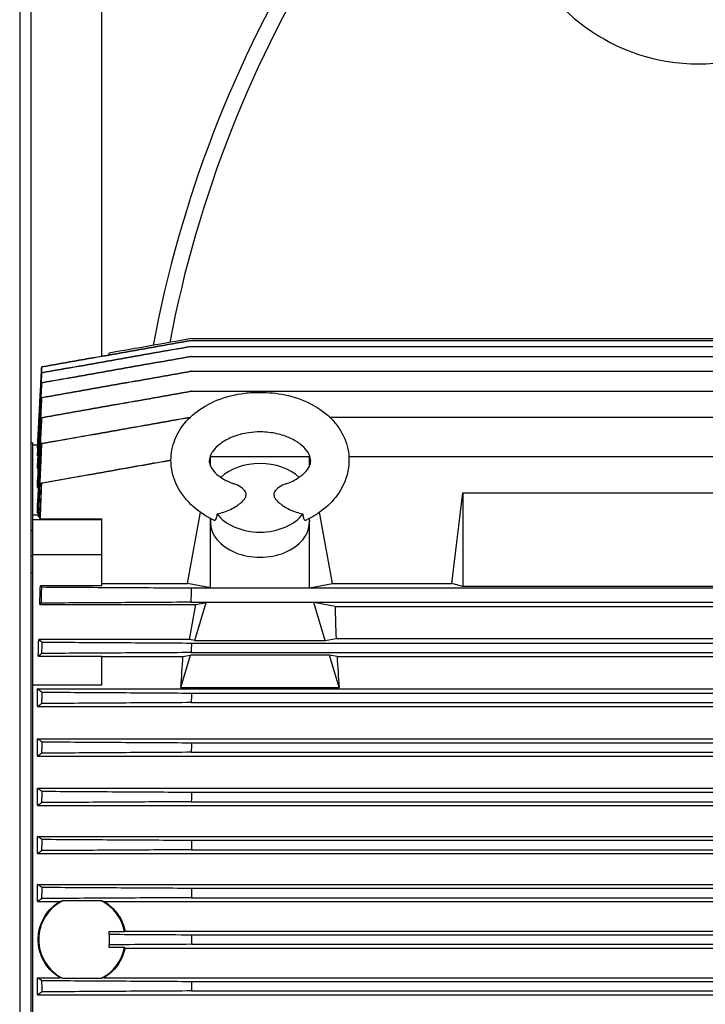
# Model space of a CAD drawing. Header units: inches. Extents: x 24 to 1128, y -58 to 748.
# Tile 120 of 256: x 213 to 224, y 303 to 318. Entities that reach past the tile are written whole.
import ezdxf

# ---------------------------------------------------------------- set-up
doc = ezdxf.new("R2010")
doc.units = ezdxf.units.IN
doc.header["$LTSCALE"] = 32
doc.header["$MEASUREMENT"] = 0
doc.layers.add('Visible (ANSI)', color=7, linetype='Continuous', lineweight=30)

msp = doc.modelspace()

# ---------------------------------------------------------------- linework, layer by layer
at = {"layer": 'Visible (ANSI)'}
for p, q in [((213.16567, 329.60517), (213.16567, 267.04617)), ((213.34967, 267.04617), (213.34967, 329.42117)), ((214.47467, 312.83202), (214.47467, 319.59617)), ((215.90033, 313.08325), (215.89967, 313.08325)), ((215.90002, 313.1131), (230.28948, 313.1131)), ((215.90033, 313.08325), (230.28918, 313.08325)), ((215.90058, 312.98978), (215.89925, 312.98978)), ((215.90058, 312.98978), (230.28892, 312.98978)), ((214.59081, 312.8525), (214.59081, 312.88225)), ((215.90077, 312.83026), (215.89876, 312.83026)), ((215.90077, 312.83026), (230.28873, 312.83026)), ((215.90089, 312.59344), (215.8982, 312.59344)), ((215.90089, 312.59344), (230.28861, 312.59344)), ((215.90093, 312.27496), (215.89754, 312.27496)), ((215.90093, 312.27496), (230.28857, 312.27496)), ((218.10161, 311.86287), (230.28864, 311.86287)), ((213.37034, 311.45337), (213.34967, 311.45445)), ((213.37034, 311.45337), (213.37034, 310.29763)), ((213.37034, 311.42019), (213.45031, 311.42019)), ((213.44908, 311.37104), (213.44908, 311.3967)), ((213.44908, 311.37104), (213.45277, 311.37104)), ((213.44908, 311.24697), (213.44908, 311.29999)), ((213.44908, 311.24697), (213.45528, 311.24697)), ((216.18758, 311.13875), (216.20499, 311.23396)), ((216.19605, 311.23396), (216.20499, 311.23396)), ((216.20499, 311.23396), (217.77979, 311.23396)), ((216.20499, 311.08214), (216.20499, 311.23396)), ((217.77979, 311.08214), (217.77979, 311.23396)), ((217.77979, 311.23396), (217.78873, 311.23396)), ((217.7972, 311.13875), (217.77979, 311.23396)), ((218.40794, 311.23396), (228.40971, 311.23396)), ((213.44908, 311.04274), (213.44908, 311.12533)), ((213.44908, 311.04274), (213.45818, 311.04274)), ((213.44908, 310.74161), (213.44908, 310.85856)), ((213.44908, 310.74161), (213.46089, 310.74161)), ((220.04717, 309.21463), (220.22073, 310.65703)), ((220.22073, 310.65703), (225.96877, 310.65703)), ((220.22073, 310.65703), (220.22073, 309.16426)), ((213.44908, 310.33337), (213.44908, 310.49161)), ((213.46215, 310.30001), (213.37034, 310.30001)), ((213.37034, 310.29763), (213.37034, 310.22749)), ((213.37034, 310.22749), (213.37034, 309.67072)), ((214.4727, 310.22749), (213.37034, 310.22749)), ((213.44908, 310.33337), (213.46364, 310.33337)), ((213.46885, 310.27459), (213.48648, 310.27459)), ((213.49509, 310.24468), (214.4727, 310.24468)), ((214.4727, 310.22749), (214.4727, 310.24468)), ((214.4727, 309.67072), (214.4727, 310.22749)), ((215.83575, 309.21463), (216.043, 310.34808)), ((216.20499, 310.18904), (216.20499, 310.24978)), ((216.20693, 310.24877), (216.20526, 310.20362)), ((217.77785, 310.24878), (217.77952, 310.20362)), ((217.77979, 310.18904), (217.77979, 310.24979)), ((218.14903, 309.21463), (217.94177, 310.34809)), ((216.20499, 309.14412), (216.20499, 310.18904)), ((217.77979, 309.14412), (217.77979, 310.18904)), ((213.37034, 309.67072), (213.37034, 307.66217)), ((214.4727, 309.67072), (213.37034, 309.67072)), ((214.4727, 309.17866), (214.4727, 309.67072)), ((214.4727, 309.17866), (213.49509, 309.17866)), ((214.4727, 309.21463), (215.83575, 309.21463)), ((216.20499, 309.14412), (215.83575, 309.21463)), ((215.89854, 309.14412), (216.20499, 309.14412)), ((216.20499, 309.14412), (217.77979, 309.14412)), ((217.77979, 309.14412), (218.14903, 309.21463)), ((217.77979, 309.14412), (228.40971, 309.14412)), ((218.14903, 309.21463), (220.04717, 309.21463)), ((220.22073, 309.16426), (220.04717, 309.21463)), ((225.96877, 309.16426), (220.22073, 309.16426)), ((213.48566, 308.88182), (215.96982, 308.88182)), ((215.86748, 308.32214), (215.96982, 308.88182)), ((215.89128, 308.916), (230.29822, 308.916)), ((215.95437, 308.30554), (216.13541, 308.91131)), ((215.96982, 308.88182), (216.13541, 308.91131)), ((217.84937, 308.91131), (216.13541, 308.91131)), ((218.18944, 308.85075), (217.84937, 308.91131)), ((218.03041, 308.30554), (217.84937, 308.91131)), ((218.18944, 308.85075), (228.00006, 308.85075)), ((215.86748, 308.32214), (213.46885, 308.32214)), ((215.95437, 308.30554), (215.86748, 308.32214)), ((215.90086, 308.26667), (230.28864, 308.26667)), ((215.95437, 308.30554), (218.03041, 308.30554)), ((218.03041, 308.30554), (218.20526, 308.33893)), ((218.20526, 308.33893), (227.98424, 308.33893)), ((213.46142, 308.05945), (214.4727, 308.05945)), ((214.4727, 307.5941), (214.4727, 308.05945)), ((214.4727, 308.04972), (215.76481, 308.04972)), ((215.73181, 307.56083), (215.88428, 308.071)), ((215.76481, 308.04972), (215.88428, 308.071)), ((218.1005, 308.071), (215.88428, 308.071)), ((215.89678, 308.11459), (230.29272, 308.11459)), ((218.21997, 308.04972), (218.1005, 308.071)), ((218.25297, 307.56083), (218.1005, 308.071)), ((218.21997, 308.04972), (227.96953, 308.04972)), ((213.37034, 307.66217), (213.37034, 299.43017)), ((214.4727, 307.5941), (213.37034, 307.5941)), ((215.73181, 307.56083), (218.25297, 307.56083)), ((213.44908, 307.25575), (213.44908, 307.53791)), ((213.44908, 307.53791), (232.74042, 307.53791)), ((215.90093, 307.47011), (230.28857, 307.47011)), ((213.44908, 307.25575), (232.74042, 307.25575)), ((215.89754, 307.31803), (230.29196, 307.31803)), ((213.44908, 306.46662), (213.44908, 306.74394)), ((213.44908, 306.74394), (232.74042, 306.74394)), ((215.90089, 306.67928), (230.28861, 306.67928)), ((213.44908, 306.46662), (232.74042, 306.46662)), ((215.8982, 306.5272), (230.2913, 306.5272)), ((213.44908, 305.68077), (213.44908, 305.9548)), ((213.44908, 305.9548), (232.74042, 305.9548)), ((215.90077, 305.89238), (230.28873, 305.89238)), ((213.44908, 305.68077), (232.74042, 305.68077)), ((215.89876, 305.74031), (230.29074, 305.74031)), ((213.44908, 304.9167), (213.44908, 305.18864)), ((213.44908, 305.18864), (232.74042, 305.18864)), ((215.90058, 305.12778), (230.28892, 305.12778)), ((213.44908, 304.9167), (232.74042, 304.9167)), ((215.89925, 304.97571), (230.29025, 304.97571)), ((213.44908, 304.15381), (213.44908, 304.42457)), ((213.44908, 304.42457), (232.74042, 304.42457)), ((215.90033, 304.36478), (230.28918, 304.36478)), ((213.44908, 304.15381), (213.81124, 304.15381)), ((214.46903, 304.16081), (213.84645, 304.16081)), ((214.50425, 304.15381), (231.68525, 304.15381)), ((215.89967, 304.2127), (230.28983, 304.2127)), ((214.59081, 303.63027), (214.59081, 303.67514)), ((214.59081, 303.67514), (214.83454, 303.67514)), ((214.84285, 303.68137), (231.34665, 303.68137)), ((214.59081, 303.63027), (214.59081, 303.46207)), ((215.90002, 303.62221), (230.28948, 303.62221)), ((214.59081, 303.4172), (214.59081, 303.46207)), ((214.83454, 303.4172), (214.59081, 303.4172)), ((214.84285, 303.41097), (231.34665, 303.41097)), ((215.90002, 303.47013), (230.28948, 303.47013)), ((213.44908, 302.66777), (213.44908, 302.93853)), ((213.44908, 302.93853), (213.81124, 302.93853)), ((213.84645, 302.93152), (214.46903, 302.93152)), ((214.50425, 302.93853), (231.68525, 302.93853)), ((215.89967, 302.87964), (230.28983, 302.87964)), ((215.90033, 302.72756), (230.28918, 302.72756)), ((213.44908, 302.66777), (232.74042, 302.66777))]:
    msp.add_line(p, q, dxfattribs=at)
for centre, radius, start, end in [((233.97467, 309.54617), 19, 148.207664, 169.508283), ((233.97467, 309.54617), 19, 148.207664, 169.508283), ((233.97467, 309.54617), 18.75, 147.732916, 169.222512), ((223.97467, 320.54617), 3.06, 198.086805, 341.913195), ((489.16731, 300.3273), 273.41096, 178.1520335, 178.1998614), ((450.6231, 301.89), 234.80884, 178.4438347, 178.4809565), ((426.83454, 302.6955), 210.98765, 178.7032984, 178.7446066), ((410.75135, 303.15052), 194.88241, 178.9624816, 179.0071995), ((399.90618, 303.39269), 184.02239, 179.2216916, 179.2690452), ((393.08028, 303.50297), 177.18715, 179.4745885, 179.5237664), ((389.2472, 303.54109), 173.34883, 179.7277512, 179.7780166), ((214.15774, 303.54617), 0.68898, 116.86007, 243.13993), ((214.15774, 303.54617), 0.68898, 10.788848, 63.13993), ((388.04847, 303.54617), 172.14846, 179.9746923, 180.0253077), ((214.15774, 303.54617), 0.68898, 296.86007, 349.211152), ((389.2472, 303.55125), 173.34883, 180.2219834, 180.2722488)]:
    msp.add_arc(centre, radius, start, end, dxfattribs=at)
for centre, major_axis, ratio, start_param, end_param in [((380.30325, 269.31858), (-166.78903, 43.34467), 0.00001417, 0.00381298, 0.00486584), ((384.72574, 270.4368), (-171.21648, 42.13428), 0.00011972, 0.008279, 0.00930808), ((392.52492, 272.60843), (-179.02447, 39.80568), 0.0004194, 0.01274728, 0.01373678), ((404.70045, 276.5047), (-191.21396, 35.67718), 0.0010571, 0.01731971, 0.01825278), ((422.2225, 283.18998), (-208.75665, 28.6813), 0.00219871, 0.02184936, 0.02271084), ((446.87112, 294.75907), (-233.43573, 16.71382), 0.00407914, 0.02626653, 0.02704234), ((216.99239, 310.57878), (0.77297, 0), 0.70710678, 0.6356983, 2.50590151), ((216.99239, 310.57878), (-0.77297, 0), 0.70710678, 0.48555362, 2.65603904), ((237.77963, 311.48664), (-104.44251, 9.14311), 0.03476669, 1.3377455, 1.33794904), ((216.99239, 310.18904), (-0.7874, 0), 0.70710678, 6.25699639, 6.28318531), ((216.99239, 310.18904), (0.7874, 0), 0.70710678, 3.14159265, 6.28318531), ((216.99239, 310.18904), (0.7874, 0), 0.70710678, 0, 0.02618892), ((237.77963, 207.43462), (-38.84522, 97.3801), 0.99558784, 6.13799153, 6.13819507), ((220.29702, 303.54617), (1.54437, -7.86896), 0.18267581, 3.93737346, 4.02215484), ((446.87111, 301.95342), (-13.34579, 233.65248), 0.99743829, 1.48684372, 1.48761953), ((213.68776, 303.54617), (-1.54437, -7.86896), 0.18267581, 2.14165676, 2.2155155), ((220.29702, 303.54617), (1.54437, -7.86896), 0.18267581, 4.0676698, 4.14152854), ((422.22249, 302.69967), (-3.40343, 210.69023), 0.990691, 1.53208353, 1.53294501), ((404.70045, 303.14376), (-1.12104, 194.51062), 0.98303462, 1.54687801, 1.54781108), ((392.52492, 303.38789), (-0.35438, 183.39609), 0.97616102, 1.5551733, 1.5561628), ((384.72574, 303.50125), (-0.08834, 176.32462), 0.97102976, 1.56100174, 1.56203082), ((380.30325, 303.54088), (-0.00971, 172.32917), 0.96785145, 1.5658756, 1.56692848), ((380.30325, 303.55146), (0.00971, 172.32917), 0.96785145, 1.57466417, 1.57571706)]:
    msp.add_ellipse(centre, major_axis=major_axis, ratio=ratio, start_param=start_param, end_param=end_param, dxfattribs=at)
for points, knots in [([(213.51543, 312.66292), (213.9128, 312.73297), (214.31018, 312.80302), (215.10492, 312.94313), (215.5023, 313.01319), (215.89967, 313.08325)], [0, 0, 0, 0, 3.07473866, 3.07473866, 6.14947431, 6.14947431, 6.14947431, 6.14947431]), ([(215.90002, 313.1131), (215.68182, 313.07462), (215.46362, 313.03615), (215.02722, 312.9592), (214.80902, 312.92072), (214.59081, 312.88225)], [0, 0, 0, 0, 1.68837967, 1.68837967, 3.37675935, 3.37675935, 3.37675935, 3.37675935]), ([(213.51509, 312.56947), (213.91244, 312.63951), (214.30982, 312.70956), (215.10452, 312.84965), (215.5019, 312.91971), (215.89925, 312.98978)], [0, 0, 0, 0, 3.07453993, 3.07453993, 6.14907395, 6.14907395, 6.14907395, 6.14907395]), ([(215.90058, 312.98978), (215.50325, 312.91965), (215.10593, 312.84954), (214.31128, 312.7093), (213.91396, 312.63918), (213.51663, 312.56907)], [0, 0, 0, 0, 3.07444802, 3.07444802, 6.14889604, 6.14889604, 6.14889604, 6.14889604]), ([(213.51479, 312.40993), (213.91211, 312.47996), (214.30946, 312.55), (215.1041, 312.69011), (215.50145, 312.76018), (215.89876, 312.83026)], [0, 0, 0, 0, 3.07434214, 3.07434214, 6.14867972, 6.14867972, 6.14867972, 6.14867972]), ([(215.90077, 312.83026), (215.5035, 312.76009), (215.10621, 312.68993), (214.31168, 312.54963), (213.91439, 312.47947), (213.51712, 312.40933)], [0, 0, 0, 0, 3.07408921, 3.07408921, 6.14818069, 6.14818069, 6.14818069, 6.14818069]), ([(213.51452, 312.17303), (213.9118, 312.24306), (214.30909, 312.31311), (215.10364, 312.45325), (215.50093, 312.52334), (215.8982, 312.59344)], [0, 0, 0, 0, 3.07400873, 3.07400873, 6.14801435, 6.14801435, 6.14801435, 6.14801435]), ([(215.90089, 312.59344), (215.50369, 312.52322), (215.10648, 312.45301), (214.31208, 312.31262), (213.91486, 312.24243), (213.51765, 312.17225)], [0, 0, 0, 0, 3.07363819, 3.07363819, 6.14727905, 6.14727905, 6.14727905, 6.14727905]), ([(213.51429, 311.85441), (213.91151, 311.92445), (214.30873, 311.99451), (215.10314, 312.1347), (215.50035, 312.20482), (215.89754, 312.27496)], [0, 0, 0, 0, 3.07352424, 3.07352424, 6.14704694, 6.14704694, 6.14704694, 6.14704694]), ([(215.90093, 312.27496), (215.50382, 312.20468), (215.10671, 312.13441), (214.31248, 311.99391), (213.91536, 311.92368), (213.51824, 311.85346)], [0, 0, 0, 0, 3.07303087, 3.07303087, 6.14606472, 6.14606472, 6.14606472, 6.14606472]), ([(215.70992, 311.6493), (215.77299, 311.7528), (215.85646, 311.84591), (216.05609, 312.00833), (216.17647, 312.07803), (216.44434, 312.18718), (216.59673, 312.2262), (216.83089, 312.25376), (216.91176, 312.25788), (216.99239, 312.25788)], [0, 0, 0, 0, 1.05742898, 1.05742898, 2.17878238, 2.17878238, 3.37570981, 3.37570981, 3.9901174, 3.9901174, 3.9901174, 3.9901174]), ([(216.99239, 312.25788), (217.12683, 312.25788), (217.26237, 312.24576), (217.53855, 312.18731), (217.68046, 312.13753), (217.93798, 312.00312), (218.05603, 311.91551), (218.19769, 311.76221), (218.23943, 311.70744), (218.27486, 311.6493)], [0, 0, 0, 0, 1.02447983, 1.02447983, 2.19054579, 2.19054579, 3.39614252, 3.39614252, 3.99011472, 3.99011472, 3.99011472, 3.99011472]), ([(213.51412, 311.44211), (213.91124, 311.51217), (214.30836, 311.58226), (215.09699, 311.72152), (215.48851, 311.7907), (215.88003, 311.85991)], [0.00000001, 0.00000001, 0.00000001, 0.00000001, 3.07285421, 3.07285421, 6.10249649, 6.10249649, 6.10249649, 6.10249649]), ([(215.8791, 311.85902), (215.48937, 311.78995), (215.09963, 311.7209), (214.31289, 311.58157), (213.91589, 311.51129), (213.51889, 311.44103)], [0.05614493, 0.05614493, 0.05614493, 0.05614493, 3.0722279, 3.0722279, 6.14445907, 6.14445907, 6.14445907, 6.14445907]), ([(216.25693, 310.22399), (216.12182, 310.28791), (215.99787, 310.371), (215.79284, 310.56745), (215.70873, 310.68389), (215.60262, 310.92568), (215.57506, 311.05274), (215.575, 311.2888), (215.59679, 311.40079), (215.65729, 311.55423), (215.68164, 311.6029), (215.70992, 311.6493)], [0, 0, 0, 0, 1.19217119, 1.19217119, 2.38056754, 2.38056754, 3.46946209, 3.46946209, 4.4431177, 4.4431177, 4.91720331, 4.91720331, 4.91720331, 4.91720331]), ([(218.27486, 311.6493), (218.33762, 311.5463), (218.38108, 311.43073), (218.41687, 311.19919), (218.4118, 311.08068), (218.35905, 310.86105), (218.31302, 310.75696), (218.18618, 310.56339), (218.102, 310.47297), (217.92218, 310.32929), (217.82819, 310.27146), (217.72785, 310.22399)], [0, 0, 0, 0, 1.0523618, 1.0523618, 2.05495692, 2.05495692, 3.01267033, 3.01267033, 4.03459181, 4.03459181, 4.92004917, 4.92004917, 4.92004917, 4.92004917]), ([(216.99239, 311.62789), (216.93259, 311.62789), (216.87237, 311.62341), (216.71903, 311.60106), (216.62658, 311.57608), (216.47584, 311.51409), (216.41278, 311.47859), (216.31173, 311.40351), (216.27194, 311.36306), (216.2377, 311.31638), (216.23153, 311.30714), (216.22606, 311.29817)], [0, 0, 0, 0, 0.45567611, 0.45567611, 1.19157424, 1.19157424, 1.8233671, 1.8233671, 2.43874415, 2.43874415, 2.59379912, 2.59379912, 2.59379912, 2.59379912]), ([(217.75872, 311.29817), (217.73663, 311.33439), (217.70222, 311.37539), (217.6129, 311.4511), (217.55805, 311.48689), (217.43337, 311.54792), (217.36186, 311.57375), (217.20803, 311.61172), (217.12304, 311.62379), (217.02338, 311.62759), (217.00788, 311.62789), (216.99239, 311.62789)], [0, 0, 0, 0, 0.62577851, 0.62577851, 1.22489828, 1.22489828, 1.83378124, 1.83378124, 2.47585067, 2.47585067, 2.59392176, 2.59392176, 2.59392176, 2.59392176]), ([(213.50951, 310.81314), (213.90649, 310.88319), (214.30345, 310.95328), (214.99196, 311.07492), (215.2835, 311.12646), (215.57503, 311.17802)], [0, 0, 0, 0, 3.07176687, 3.07176687, 5.32777106, 5.32777106, 5.32777106, 5.32777106]), ([(215.57503, 311.1765), (215.28605, 311.12519), (214.99706, 311.07389), (214.31124, 310.95219), (213.91441, 310.8818), (213.51757, 310.81145)], [0.83460192, 0.83460192, 0.83460192, 0.83460192, 3.07114779, 3.07114779, 6.14230411, 6.14230411, 6.14230411, 6.14230411]), ([(216.22606, 311.29817), (216.20184, 311.25845), (216.19067, 311.22318), (216.18221, 311.15699), (216.18607, 311.12654), (216.21371, 311.06136), (216.23236, 311.03049), (216.29647, 310.95758), (216.34837, 310.91437), (216.4602, 310.84879), (216.51538, 310.82328), (216.57489, 310.80236)], [0, 0, 0, 0, 0.68616306, 0.68616306, 1.51835895, 1.51835895, 2.09476164, 2.09476164, 2.80729168, 2.80729168, 3.33890576, 3.33890576, 3.33890576, 3.33890576]), ([(217.40989, 310.80236), (217.48309, 310.82809), (217.54991, 310.86097), (217.65818, 310.93188), (217.70121, 310.97063), (217.75991, 311.041), (217.77728, 311.07287), (217.79899, 311.13296), (217.80197, 311.16027), (217.79437, 311.22236), (217.78322, 311.25798), (217.75872, 311.29817)], [0, 0, 0, 0, 0.65391054, 0.65391054, 1.29529149, 1.29529149, 1.90985469, 1.90985469, 2.64449712, 2.64449712, 3.33886941, 3.33886941, 3.33886941, 3.33886941]), ([(213.51757, 310.81145), (213.5162, 310.81173), (213.51485, 310.81201), (213.51216, 310.81258), (213.51083, 310.81287), (213.50951, 310.81314)], [-0.654581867, -0.654581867, -0.654581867, -0.654581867, -0.327309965, -0.327309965, -0.000038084, -0.000038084, -0.000038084, -0.000038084]), ([(216.69194, 310.50298), (216.71199, 310.52058), (216.73087, 310.53981), (216.75653, 310.57559), (216.76522, 310.59226), (216.77298, 310.62622), (216.77203, 310.64238), (216.75936, 310.67947), (216.74497, 310.69782), (216.70507, 310.73708), (216.6714, 310.75935), (216.61611, 310.78644), (216.59637, 310.79481), (216.57489, 310.80235)], [-2.41020313, -2.41020313, -2.41020313, -2.41020313, -2.13651072, -2.13651072, -1.91750587, -1.91750587, -1.70348959, -1.70348959, -1.41720741, -1.41720741, -0.96287093, -0.96287093, -0.74621756, -0.74621756, -0.74621756, -0.74621756]), ([(217.40989, 310.80235), (217.38829, 310.79476), (217.36844, 310.78635), (217.31315, 310.75921), (217.27955, 310.73695), (217.2397, 310.69769), (217.22536, 310.67936), (217.21273, 310.64229), (217.2118, 310.62612), (217.2196, 310.59216), (217.2283, 310.57548), (217.25397, 310.53974), (217.27282, 310.52055), (217.29284, 310.50298)], [-1.39409795, -1.39409795, -1.39409795, -1.39409795, -1.21173621, -1.21173621, -0.8318525, -0.8318525, -0.59214813, -0.59214813, -0.41273955, -0.41273955, -0.22903738, -0.22903738, 0, 0, 0, 0]), ([(216.30876, 310.3237), (216.34567, 310.32972), (216.3823, 310.33899), (216.45479, 310.36282), (216.49067, 310.3776), (216.59181, 310.42699), (216.64941, 310.46565), (216.69194, 310.50298)], [-0.973242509, -0.973242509, -0.973242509, -0.973242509, -0.734166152, -0.734166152, -0.486650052, -0.486650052, 0, 0, 0, 0]), ([(217.29284, 310.50298), (217.33537, 310.46565), (217.39297, 310.42699), (217.4941, 310.3776), (217.52999, 310.36282), (217.60247, 310.33899), (217.63911, 310.32972), (217.67601, 310.3237)], [-1.16556423, -1.16556423, -1.16556423, -1.16556423, -0.58274905, -0.58274905, -0.28632126, -0.28632126, -0.000001, -0.000001, -0.000001, -0.000001]), ([(216.25695, 310.22399), (216.26192, 310.22164), (216.267, 310.22073), (216.28165, 310.22298), (216.29059, 310.23067), (216.30116, 310.25375), (216.30415, 310.26481), (216.30809, 310.29147), (216.3089, 310.30698), (216.30876, 310.3237)], [-0.723131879, -0.723131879, -0.723131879, -0.723131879, -0.58911018, -0.58911018, -0.329876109, -0.329876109, -0.169082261, -0.169082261, -0.000001, -0.000001, -0.000001, -0.000001]), ([(217.67601, 310.3237), (217.67579, 310.29627), (217.67816, 310.27237), (217.69066, 310.23388), (217.69988, 310.22647), (217.71333, 310.22023), (217.7207, 310.22061), (217.72783, 310.22399)], [-1.74854985, -1.74854985, -1.74854985, -1.74854985, -1.575458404, -1.575458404, -1.375973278, -1.375973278, -1.164803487, -1.164803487, -1.164803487, -1.164803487]), ([(213.50951, 308.90131), (213.51083, 308.94424), (213.51216, 308.98716), (213.51485, 309.07302), (213.5162, 309.11595), (213.51757, 309.15887)], [-0.65456638, -0.65456638, -0.65456638, -0.65456638, -0.327294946, -0.327294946, -0.00002352, -0.00002352, -0.00002352, -0.00002352]), ([(213.51757, 309.15887), (213.91441, 309.15642), (214.31124, 309.15396), (215.1049, 309.14904), (215.50172, 309.14658), (215.89854, 309.14412)], [0, 0, 0, 0, 3.07114256, 3.07114256, 6.1422854, 6.1422854, 6.1422854, 6.1422854]), ([(215.89128, 308.916), (215.49433, 308.91355), (215.09738, 308.9111), (214.30345, 308.9062), (213.90649, 308.90375), (213.50951, 308.90131)], [0, 0, 0, 0, 3.07176081, 3.07176081, 6.14350714, 6.14350714, 6.14350714, 6.14350714]), ([(213.51889, 308.2814), (213.91589, 308.27895), (214.31289, 308.27649), (215.10688, 308.27158), (215.50388, 308.26913), (215.90086, 308.26667)], [0, 0, 0, 0, 3.07222542, 3.07222542, 6.1444506, 6.1444506, 6.1444506, 6.1444506]), ([(215.89678, 308.11459), (215.49968, 308.11214), (215.10258, 308.10969), (214.30836, 308.10479), (213.91124, 308.10235), (213.51412, 308.0999)], [0, 0, 0, 0, 3.07285271, 3.07285271, 6.14569819, 6.14569819, 6.14569819, 6.14569819]), ([(213.51824, 307.48483), (213.91536, 307.48237), (214.31248, 307.47992), (215.10671, 307.47502), (215.50382, 307.47256), (215.90093, 307.47011)], [0, 0, 0, 0, 3.07302923, 3.07302923, 6.14605706, 6.14605706, 6.14605706, 6.14605706]), ([(215.89754, 307.31803), (215.50035, 307.31558), (215.10314, 307.31313), (214.30873, 307.30824), (213.91151, 307.30579), (213.51429, 307.30334)], [0, 0, 0, 0, 3.07352276, 3.07352276, 6.14703966, 6.14703966, 6.14703966, 6.14703966]), ([(213.51765, 306.69398), (213.91486, 306.69153), (214.31208, 306.68908), (215.10648, 306.68418), (215.50369, 306.68173), (215.90089, 306.67928)], [0, 0, 0, 0, 3.0736375, 3.0736375, 6.14727247, 6.14727247, 6.14727247, 6.14727247]), ([(215.8982, 306.5272), (215.50093, 306.52475), (215.10364, 306.5223), (214.30909, 306.51741), (213.9118, 306.51496), (213.51452, 306.51252)], [0, 0, 0, 0, 3.07400735, 3.07400735, 6.14801057, 6.14801057, 6.14801057, 6.14801057]), ([(213.51712, 305.90708), (213.91439, 305.90463), (214.31168, 305.90218), (215.10621, 305.89728), (215.5035, 305.89483), (215.90077, 305.89238)], [0, 0, 0, 0, 3.0740895, 3.0740895, 6.14817556, 6.14817556, 6.14817556, 6.14817556]), ([(215.89876, 305.74031), (215.50145, 305.73786), (215.1041, 305.73541), (214.30946, 305.73052), (213.91211, 305.72807), (213.51479, 305.72563)], [0, 0, 0, 0, 3.07434109, 3.07434109, 6.14868004, 6.14868004, 6.14868004, 6.14868004]), ([(213.51663, 305.14247), (213.91396, 305.14003), (214.31128, 305.13758), (215.10593, 305.13268), (215.50325, 305.13023), (215.90058, 305.12778)], [0, 0, 0, 0, 3.07444941, 3.07444941, 6.14889604, 6.14889604, 6.14889604, 6.14889604]), ([(215.89925, 304.97571), (215.5019, 304.97326), (215.10452, 304.97081), (214.30982, 304.96592), (213.91244, 304.96347), (213.51509, 304.96103)], [0, 0, 0, 0, 3.07453979, 3.07453979, 6.14907961, 6.14907961, 6.14907961, 6.14907961]), ([(213.51619, 304.37947), (213.91355, 304.37702), (214.70826, 304.37212), (215.50297, 304.36723), (215.90033, 304.36478)], [0, 0, 0, 0, 3.07465094, 6.14929886, 6.14929886, 6.14929886, 6.14929886]), ([(213.81124, 302.93853), (213.79636, 302.94706), (213.78184, 302.9561), (213.72962, 302.99135), (213.69462, 303.02053), (213.63269, 303.08269), (213.60365, 303.11779), (213.55247, 303.19419), (213.53032, 303.23549), (213.49475, 303.32164), (213.48131, 303.36656), (213.46367, 303.45687), (213.45948, 303.50227), (213.45948, 303.59007), (213.46367, 303.63547), (213.48131, 303.72578), (213.49475, 303.7707), (213.53032, 303.85685), (213.55247, 303.89815), (213.60365, 303.97455), (213.63269, 304.00965), (213.69462, 304.0718), (213.72962, 304.10099), (213.78184, 304.13624), (213.79636, 304.14528), (213.81124, 304.15381)], [-4.4735516, -4.4735516, -4.4735516, -4.4735516, -4.34983194, -4.34983194, -4.01511877, -4.01511877, -3.68058551, -3.68058551, -3.34605225, -3.34605225, -3.01151899, -3.01151899, -2.67698572, -2.67698572, -2.34245246, -2.34245246, -2.0079192, -2.0079192, -1.67338594, -1.67338594, -1.33885267, -1.33885267, -1.0041395, -1.0041395, -0.88041985, -0.88041985, -0.88041985, -0.88041985]), ([(215.89967, 304.2127), (215.5023, 304.21026), (215.10492, 304.20781), (214.31018, 304.20292), (213.9128, 304.20047), (213.51543, 304.19802)], [0, 0, 0, 0, 3.07473715, 3.07473715, 6.14947431, 6.14947431, 6.14947431, 6.14947431]), ([(214.50425, 304.15381), (214.54765, 304.12894), (214.58793, 304.09974), (214.62507, 304.0662), (214.64364, 304.04943), (214.6615, 304.03147), (214.67818, 304.01278), (214.69485, 303.9941), (214.71042, 303.97464), (214.72491, 303.95442), (214.73672, 303.93793), (214.74782, 303.92093), (214.75818, 303.90343), (214.76053, 303.89947), (214.76283, 303.89549), (214.7651, 303.89147), (214.77126, 303.8806), (214.77713, 303.86954), (214.78273, 303.85827), (214.78775, 303.84818), (214.79254, 303.83793), (214.79706, 303.82761), (214.79758, 303.82641), (214.79811, 303.82522), (214.79862, 303.82402), (214.81852, 303.77792), (214.83323, 303.73036), (214.84285, 303.68137)], [0.0784940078, 0.0784940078, 0.0784940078, 0.0784940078, 0.0822876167, 0.0822876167, 0.0822876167, 0.0841844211, 0.0841844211, 0.0841844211, 0.0860812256, 0.0860812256, 0.0860812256, 0.0876282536, 0.0876282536, 0.0876282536, 0.08797803, 0.08797803, 0.08797803, 0.0889264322, 0.0889264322, 0.0889264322, 0.0897762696, 0.0897762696, 0.0897762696, 0.0898748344, 0.0898748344, 0.0898748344, 0.0936684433, 0.0936684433, 0.0936684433, 0.0936684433]), ([(214.59081, 303.63027), (214.80902, 303.62893), (215.02722, 303.62758), (215.46362, 303.6249), (215.68182, 303.62355), (215.90002, 303.62221)], [0.000001, 0.000001, 0.000001, 0.000001, 1.68838067, 1.68838067, 3.37676035, 3.37676035, 3.37676035, 3.37676035]), ([(214.84285, 303.41097), (214.83404, 303.36612), (214.82066, 303.32151), (214.78525, 303.23566), (214.76313, 303.19437), (214.712, 303.118), (214.68298, 303.08291), (214.62109, 303.02073), (214.58607, 302.99151), (214.53378, 302.95619), (214.51919, 302.9471), (214.50425, 302.93853)], [-7.69460957, -7.69460957, -7.69460957, -7.69460957, -7.36230015, -7.36230015, -7.02797143, -7.02797143, -6.69364271, -6.69364271, -6.3587249, -6.3587249, -6.23442308, -6.23442308, -6.23442308, -6.23442308]), ([(215.90002, 303.47013), (215.68182, 303.46879), (215.46362, 303.46744), (215.02722, 303.46476), (214.80902, 303.46341), (214.59081, 303.46207)], [0, 0, 0, 0, 1.68837967, 1.68837967, 3.37675935, 3.37675935, 3.37675935, 3.37675935]), ([(213.51543, 302.89431), (213.9128, 302.89187), (214.31018, 302.88942), (215.10492, 302.88453), (215.5023, 302.88208), (215.89967, 302.87964)], [0, 0, 0, 0, 3.07473866, 3.07473866, 6.14947431, 6.14947431, 6.14947431, 6.14947431])]:
    msp.add_open_spline(points, degree=3, knots=knots, dxfattribs=at)
for points in [[(215.90033, 313.08325), (215.50297, 313.01316), (214.70826, 312.87298), (213.91355, 312.73281), (213.51619, 312.66272)], [(213.51543, 312.66292), (213.49331, 312.24085), (213.47119, 311.81878), (213.44908, 311.3967)], [(213.50951, 310.81314), (213.50145, 310.62711), (213.4935, 310.44108), (213.48566, 310.25504)], [(213.49509, 310.24468), (213.50244, 310.4336), (213.50994, 310.62253), (213.51757, 310.81145)], [(213.51757, 309.15887), (213.50994, 309.16547), (213.50244, 309.17207), (213.49509, 309.17866)], [(213.48566, 308.88182), (213.4935, 308.88831), (213.50146, 308.89481), (213.50951, 308.90131)], [(213.44908, 304.15381), (213.47119, 304.16855), (213.49331, 304.18329), (213.51543, 304.19802)], [(214.84285, 303.68137), (214.84009, 303.67929), (214.83732, 303.67721), (214.83454, 303.67514)], [(214.83454, 303.4172), (214.83732, 303.41512), (214.84009, 303.41305), (214.84285, 303.41097)], [(213.51543, 302.89431), (213.49331, 302.90905), (213.47119, 302.92379), (213.44908, 302.93853)], [(215.90033, 302.72756), (215.50297, 302.72511), (214.70826, 302.72022), (213.91355, 302.71532), (213.51619, 302.71287)]]:
    msp.add_open_spline(points, degree=3, dxfattribs=at)
for points, weights in [([(213.44908, 311.37104), (213.48007, 311.96831), (213.51619, 312.66272)], [1.19349800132, 1.12011985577, 1.04519705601]), ([(213.51509, 312.56947), (213.4796, 311.88772), (213.44908, 311.29999)], [1.04861019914, 1.12292628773, 1.19580139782]), ([(213.44908, 311.24697), (213.48017, 311.85801), (213.51663, 312.56907)], [1.17956896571, 1.11214837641, 1.04225916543]), ([(213.51479, 312.40993), (213.47939, 311.72026), (213.44908, 311.12533)], [1.04653355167, 1.11502423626, 1.18120697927]), ([(213.44908, 311.04274), (213.48022, 311.674), (213.51712, 312.40933)], [1.16745672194, 1.10516338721, 1.03946166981]), ([(213.51452, 312.17303), (213.47913, 311.46752), (213.44908, 310.85856)], [1.04441170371, 1.10787831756, 1.16816423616]), ([(213.44908, 310.74161), (213.48022, 311.40205), (213.51765, 312.17225)], [1.15652631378, 1.0988548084, 1.03670498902]), ([(213.51429, 311.85441), (213.47882, 311.12311), (213.44908, 310.49161)], [1.0422886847, 1.10154062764, 1.15666365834]), ([(213.44908, 310.33337), (213.48011, 311.03465), (213.51824, 311.85346)], [1.14680766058, 1.09331136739, 1.03403279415]), ([(213.51412, 311.44211), (213.48573, 310.82913), (213.46142, 310.28376)], [1.03952749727, 1.08335399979, 1.12391584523]), ([(213.46885, 310.27459), (213.49182, 310.82591), (213.51889, 311.44103)], [1.10570106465, 1.0703095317, 1.03141966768]), ([(213.46885, 310.27459), (213.46502, 310.27921), (213.46142, 310.28376)], [1.11866819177, 1.12408065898, 1.12922777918]), ([(213.49509, 310.24468), (213.49024, 310.24991), (213.48566, 310.25504)], [1.0516054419, 1.05786121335, 1.0638413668]), ([(213.37034, 310.05381), (213.36001, 310.0547), (213.34967, 310.05559)], [1.00000000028, 1.00000000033, 1.00000000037]), ([(213.37034, 309.6565), (213.36001, 309.65687), (213.34967, 309.65724)], [1.00000000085, 1.00000000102, 1.00000000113]), ([(213.48566, 308.88182), (213.49024, 309.0287), (213.49509, 309.17866)], [1.06384136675, 1.05786121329, 1.05160544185]), ([(213.46142, 308.05945), (213.46502, 308.18966), (213.46885, 308.32214)], [1.12922777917, 1.12408065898, 1.11866819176]), ([(213.51889, 308.2814), (213.49182, 308.30288), (213.46885, 308.32214)], [1.03141966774, 1.07030953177, 1.10570106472]), ([(213.46142, 308.05945), (213.48573, 308.0785), (213.51412, 308.0999)], [1.123915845, 1.08335399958, 1.03952749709]), ([(213.51824, 307.48483), (213.48011, 307.51342), (213.44908, 307.53791)], [1.03403279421, 1.09331136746, 1.14680766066]), ([(213.44908, 307.25575), (213.47882, 307.27781), (213.51429, 307.30334)], [1.15666365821, 1.10154062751, 1.04228868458]), ([(213.51765, 306.69398), (213.48022, 306.72088), (213.44908, 306.74394)], [1.03670498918, 1.09885480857, 1.15652631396]), ([(213.44908, 306.46662), (213.47913, 306.48788), (213.51452, 306.51252)], [1.16816423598, 1.10787831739, 1.04441170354]), ([(213.51712, 305.90708), (213.48022, 305.93276), (213.44908, 305.9548)], [1.03946166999, 1.10516338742, 1.16745672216]), ([(213.44908, 305.68077), (213.47939, 305.70154), (213.51479, 305.72563)], [1.18120697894, 1.11502423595, 1.04653355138]), ([(213.51663, 305.14247), (213.48017, 305.16731), (213.44908, 305.18864)], [1.04225916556, 1.11214837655, 1.17956896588]), ([(213.44908, 304.9167), (213.4796, 304.93722), (213.51509, 304.96103)], [1.19580139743, 1.12292628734, 1.04861019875]), ([(213.51619, 304.37947), (213.48007, 304.40371), (213.44908, 304.42457)], [1.04519705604, 1.12011985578, 1.19349800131]), ([(213.81124, 304.15381), (213.82889, 304.1575), (213.84645, 304.16081)], [1.00052735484, 1.0019440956, 1.00322027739]), ([(214.46903, 304.16081), (214.48659, 304.1575), (214.50425, 304.15381)], [1.00321977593, 1.00194359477, 1.00052685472]), ([(213.84645, 302.93152), (213.82889, 302.93484), (213.81124, 302.93853)], [1.00322027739, 1.0019440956, 1.00052735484]), ([(214.50425, 302.93853), (214.48659, 302.93484), (214.46903, 302.93152)], [1.00052735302, 1.00194409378, 1.00322027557]), ([(213.44908, 302.66777), (213.48007, 302.68862), (213.51619, 302.71287)], [1.19349800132, 1.12011985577, 1.04519705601])]:
    msp.add_rational_spline(points, weights, degree=2, dxfattribs=at)

doc.saveas('drawing.dxf')
